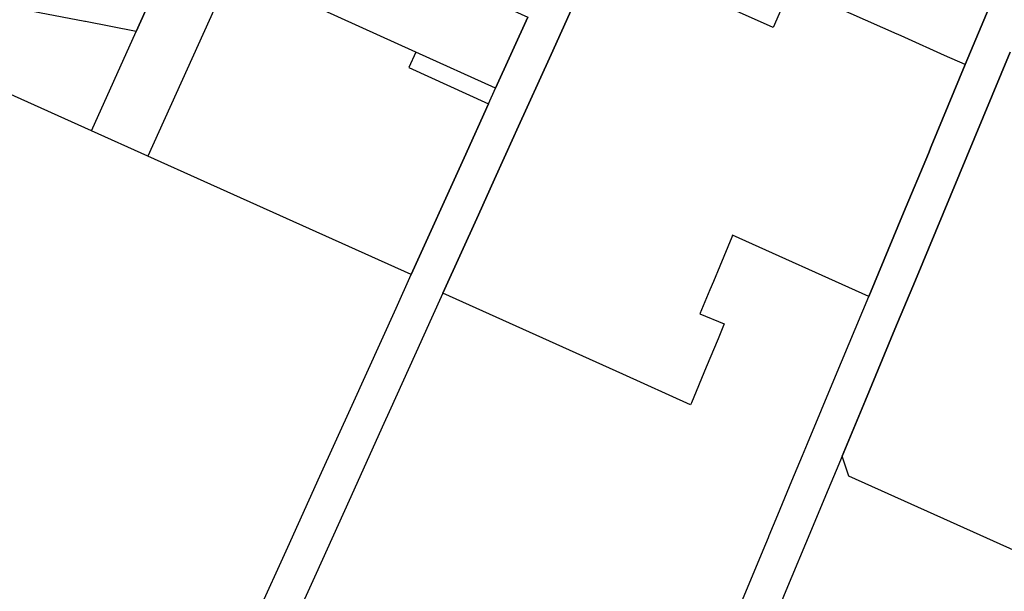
# Model space of a CAD drawing. Header units: metres. Extents: x 339653 to 341672, y 5744753 to 5747397.
# Tile 31 of 256: x 340619 to 340834, y 5744962 to 5745087. Entities that reach past the tile are written whole.
import ezdxf

# ---------------------------------------------------------------- set-up
doc = ezdxf.new("R2010")
doc.units = ezdxf.units.M
doc.header["$LTSCALE"] = 0.03
for name, color, linetype, lineweight in [('Flurstücke_Grenzpunkte', 7, 'Continuous', 25), ('Siedlung', 7, 'Continuous', 25), ('Verkehr', 7, 'Continuous', 25)]:
    doc.layers.add(name, color=color, linetype=linetype, lineweight=lineweight)

msp = doc.modelspace()

# ---------------------------------------------------------------- linework, layer by layer
at = {"layer": 'Flurstücke_Grenzpunkte', "color": 83}
for points in [[(340783.402, 5745085.201), (340745.327, 5745102.134), (340749.298, 5745110.957), (340772.124, 5745100.779), (340778.159, 5745098.089), (340787.24, 5745094.038)], [(340618.562, 5745089.344), (340622.322, 5745108.917), (340640.283, 5745105.468), (340646.217, 5745104.328), (340653.007, 5745103.024), (340644.559, 5745084.316), (340633.518, 5745086.452), (340633.371, 5745086.48), (340623.518, 5745088.386)], [(340787.24, 5745094.038), (340793.487, 5745107.645), (340806.592, 5745101.805), (340811.386, 5745099.669), (340813.901, 5745098.548), (340818.275, 5745096.598), (340831.017, 5745090.92), (340825.247, 5745077.068), (340820.717, 5745079.091), (340812.037, 5745082.966), (340810.583, 5745083.616), (340810.411, 5745083.692)], [(340680.83, 5745090.993), (340684.158, 5745097.112), (340688.977, 5745105.971), (340729.879, 5745087.421), (340722.863, 5745071.92), (340705.478, 5745079.808)], [(340634.786, 5745062.673), (340644.559, 5745084.316), (340653.007, 5745103.024), (340666.632, 5745100.437), (340647.091, 5745057.144)]]:
    msp.add_lwpolyline(points, close=True, dxfattribs=at)
for points in [[(340770.68, 5744946.084), (340777.75, 5744963.058), (340781.164, 5744971.253), (340782.32, 5744974.028), (340782.493, 5744974.445), (340784.385, 5744978.985), (340787.468, 5744986.385), (340789.782, 5744991.934), (340790.843, 5744994.485), (340796.981, 5745009.218), (340804.196, 5745026.537), (340811.796, 5745044.78), (340817.192, 5745057.734), (340817.827, 5745059.258), (340825.247, 5745077.068), (340831.017, 5745090.92), (340833.064, 5745095.834), (340836.612, 5745104.352)], [(340741.347, 5745093.372), (340734.957, 5745079.265), (340727.508, 5745062.833), (340726.868, 5745061.422), (340722.639, 5745052.093), (340719.125, 5745044.343), (340711.385, 5745027.269), (340708.914, 5745021.801), (340705.571, 5745014.406), (340699.688, 5745001.395), (340698.547, 5744998.87), (340690.964, 5744982.101), (340683.781, 5744966.212), (340676.604, 5744950.343)], [(340671.031, 5744957.417), (340677.604, 5744971.938), (340684.603, 5744987.399), (340691.61, 5745002.878), (340701.19, 5745024.041), (340704.498, 5745031.349), (340716.007, 5745056.775), (340721.323, 5745068.518), (340722.863, 5745071.92), (340729.879, 5745087.421)], [(340835.034, 5745079.765), (340827.189, 5745060.933), (340818.807, 5745040.808), (340814.365, 5745030.144), (340809.896, 5745019.418), (340803.457, 5745003.959), (340798.372, 5744991.753), (340797.079, 5744988.649), (340794.772, 5744983.111), (340791.703, 5744975.743), (340786.141, 5744962.39), (340780.075, 5744947.826)]]:
    msp.add_lwpolyline(points, dxfattribs=at)
at = {"layer": 'Siedlung', "color": 83}
for points in [[(340831.017, 5745090.92), (340825.247, 5745077.068), (340817.827, 5745059.258), (340817.192, 5745057.734), (340811.796, 5745044.78), (340804.196, 5745026.537), (340774.536, 5745039.917), (340774.341, 5745039.447), (340771.72, 5745033.144), (340770.337, 5745029.818), (340769.596, 5745028.033), (340767.409, 5745022.775), (340772.712, 5745020.573), (340771.506, 5745017.668), (340771.37, 5745017.344), (340768.804, 5745011.162), (340765.574, 5745003.389), (340765.384, 5745002.93), (340750.597, 5745009.595), (340711.385, 5745027.269), (340719.125, 5745044.343), (340722.639, 5745052.093), (340726.868, 5745061.422), (340727.508, 5745062.833), (340734.957, 5745079.265), (340741.347, 5745093.372)], [(340729.879, 5745087.421), (340722.863, 5745071.92), (340705.478, 5745079.808), (340703.959, 5745076.473), (340721.323, 5745068.518), (340716.007, 5745056.775), (340704.498, 5745031.349), (340682.352, 5745041.301), (340659.407, 5745051.61), (340647.091, 5745057.144), (340634.786, 5745062.673), (340616.572, 5745070.856)], [(340845.793, 5744966.763), (340821.985, 5744977.461), (340799.859, 5744987.403), (340798.372, 5744991.753), (340803.457, 5745003.959), (340809.896, 5745019.418), (340814.365, 5745030.144), (340818.807, 5745040.808), (340827.189, 5745060.933), (340835.034, 5745079.765)]]:
    msp.add_lwpolyline(points, dxfattribs=at)
at = {"layer": 'Verkehr', "color": 83}
for points in [[(340770.68, 5744946.084), (340777.75, 5744963.058), (340781.164, 5744971.253), (340782.32, 5744974.028), (340782.493, 5744974.445), (340784.385, 5744978.985), (340787.468, 5744986.385), (340789.782, 5744991.934), (340790.843, 5744994.485), (340796.981, 5745009.218), (340804.196, 5745026.537), (340811.796, 5745044.78), (340817.192, 5745057.734), (340817.827, 5745059.258), (340825.247, 5745077.068), (340831.017, 5745090.92), (340833.064, 5745095.834), (340836.612, 5745104.352)], [(340741.347, 5745093.372), (340734.957, 5745079.265), (340727.508, 5745062.833), (340726.868, 5745061.422), (340722.639, 5745052.093), (340719.125, 5745044.343), (340711.385, 5745027.269), (340708.914, 5745021.801), (340705.571, 5745014.406), (340699.688, 5745001.395), (340698.547, 5744998.87), (340690.964, 5744982.101), (340683.781, 5744966.212), (340676.604, 5744950.343)], [(340671.031, 5744957.417), (340677.604, 5744971.938), (340684.603, 5744987.399), (340691.61, 5745002.878), (340701.19, 5745024.041), (340704.498, 5745031.349), (340716.007, 5745056.775), (340721.323, 5745068.518), (340722.863, 5745071.92), (340729.879, 5745087.421)], [(340835.034, 5745079.765), (340827.189, 5745060.933), (340818.807, 5745040.808), (340814.365, 5745030.144), (340809.896, 5745019.418), (340803.457, 5745003.959), (340798.372, 5744991.753), (340797.079, 5744988.649), (340794.772, 5744983.111), (340791.703, 5744975.743), (340786.141, 5744962.39), (340780.075, 5744947.826)]]:
    msp.add_lwpolyline(points, dxfattribs=at)

doc.saveas('drawing.dxf')
